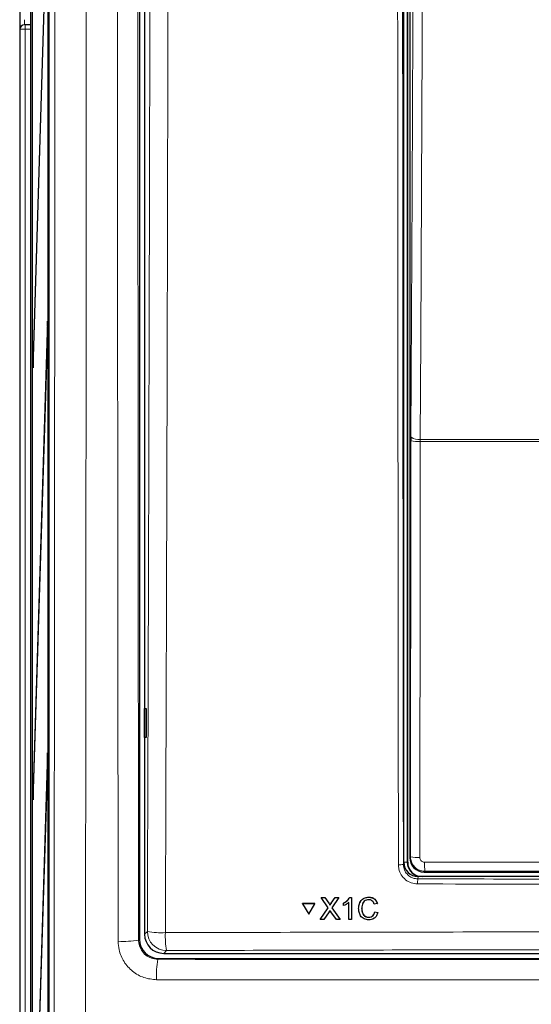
# Paper-space layout 'Blatt3' of a CAD drawing. Header units: millimetres. Extents: x 5 to 418, y 2 to 292.
# Tile 8 of 56: x 54 to 72, y 150 to 185. Entities that reach past the tile are written whole.
import ezdxf

# ---------------------------------------------------------------- set-up
doc = ezdxf.new("R2010")
doc.units = ezdxf.units.MM

psp = doc.layouts.new('Blatt3')

# ---------------------------------------------------------------- linework, layer by layer
at = {"color": 7, "linetype": 'Continuous', "lineweight": 25}
for p, q in [((54.1575, 245.223), (54.1575, 134.5564)), ((55.1632, 244.5509), (55.1632, 145.2288)), ((54.5331, 239.4899), (54.5331, 134.3897)), ((54.5919, 239.7231), (54.5919, 139.7231)), ((54.5998, 139.7231), (54.5998, 239.7231)), ((55.1483, 146.3897), (55.1483, 239.7231)), ((55.1562, 239.7231), (55.1562, 146.3897)), ((58.3116, 222.0691), (58.3116, 152.7106)), ((58.4908, 198.1014), (58.4908, 152.8888)), ((67.4908, 155.3909), (67.4908, 193.0565)), ((67.6241, 155.3897), (67.6241, 193.0231)), ((67.6967, 192.8672), (67.6967, 155.5456)), ((55.1246, 189.1826), (54.6195, 172.9317)), ((54.6234, 172.5564), (55.1285, 188.8073)), ((54.3271, 184.486), (54.3416, 184.4863)), ((54.3416, 184.4863), (54.5331, 184.4896)), ((55.1246, 174.1826), (54.6195, 157.9317)), ((55.1285, 173.8073), (55.1246, 174.1826)), ((54.6234, 157.5564), (55.1285, 173.8073)), ((54.6195, 172.9317), (54.6234, 172.5564)), ((54.6346, 172.9163), (54.6195, 172.9317)), ((67.7392, 170.1582), (67.7388, 170.0272)), ((58.4925, 160.7231), (58.5432, 160.724)), ((58.4925, 159.723), (58.4925, 160.7231)), ((58.5432, 160.724), (58.5432, 159.7221)), ((58.5432, 159.7221), (58.4925, 159.723)), ((55.1246, 159.1826), (54.6195, 142.9317)), ((55.1285, 158.8073), (55.1246, 159.1826)), ((54.6234, 142.5564), (55.1285, 158.8073)), ((54.6195, 157.9317), (54.6234, 157.5564)), ((54.6346, 157.9163), (54.6195, 157.9317)), ((68.1966, 155.0456), (74.0059, 155.0456)), ((88.9914, 154.8897), (67.9901, 154.8897)), ((63.9765, 153.9464), (63.9778, 153.9486)), ((63.9765, 153.9464), (64.1889, 153.5805)), ((64.3996, 153.9463), (63.9765, 153.9464)), ((64.4009, 153.9485), (63.9778, 153.9486)), ((64.1889, 153.5805), (64.3996, 153.9463)), ((64.1902, 153.5827), (64.4009, 153.9485)), ((64.3996, 153.9463), (64.4009, 153.9485)), ((64.6195, 154.1624), (64.6208, 154.1646)), ((64.8641, 153.8089), (64.6195, 154.1624)), ((64.6195, 154.1624), (64.7496, 154.1623)), ((64.6208, 154.1646), (64.6268, 154.1646)), ((64.7496, 154.1623), (64.7509, 154.1645)), ((64.7496, 154.1623), (64.8837, 153.9686)), ((64.9735, 153.9684), (65.1062, 154.1622)), ((65.2382, 154.1621), (64.9952, 153.8076)), ((65.1062, 154.1622), (65.1075, 154.1643)), ((65.1062, 154.1622), (65.2382, 154.1621)), ((65.2382, 154.1621), (65.2395, 154.1642)), ((65.401, 153.9708), (65.4023, 153.9729)), ((65.4012, 153.8804), (65.401, 153.9708)), ((65.5791, 153.397), (65.5777, 153.9931)), ((65.6124, 154.162), (65.6136, 154.1641)), ((65.6124, 154.162), (65.6756, 154.1619)), ((65.6756, 154.1619), (65.6768, 154.164)), ((65.6756, 154.1619), (65.6773, 153.397)), ((66.2741, 154.1715), (66.2753, 154.1737)), ((66.5698, 153.949), (66.4618, 153.9259)), ((66.5698, 153.949), (66.5711, 153.9512)), ((64.1889, 153.5805), (64.1902, 153.5827)), ((64.5819, 153.3974), (64.8641, 153.8089)), ((64.8943, 153.6605), (64.7137, 153.3973)), ((64.9236, 153.8956), (64.9249, 153.8978)), ((65.1489, 153.3972), (64.9619, 153.6676)), ((64.9952, 153.8076), (65.2792, 153.3971)), ((66.03, 153.7854), (66.0312, 153.7876)), ((66.482, 153.6666), (66.4833, 153.6688)), ((66.482, 153.6666), (66.5901, 153.6415)), ((66.5914, 153.6437), (66.5694, 153.5895)), ((66.5901, 153.6415), (66.5914, 153.6437)), ((64.5819, 153.3974), (64.5832, 153.3996)), ((64.7137, 153.3973), (64.5819, 153.3974)), ((65.2792, 153.3971), (65.1489, 153.3972)), ((65.2792, 153.3971), (65.2805, 153.3992)), ((65.6773, 153.397), (65.5791, 153.397)), ((65.6773, 153.397), (65.6785, 153.3991)), ((66.2676, 153.4752), (66.2689, 153.4773)), ((59.1565, 152.2231), (97.825, 152.2231)), ((58.9782, 152.044), (98.0033, 152.044))]:
    psp.add_line(p, q, dxfattribs=at)
at = {"color": 7, "linetype": 'Continuous', "lineweight": 18}
for p, q in [((67.6095, 193.0231), (67.6095, 155.3897)), ((54.1778, 184.3196), (54.1633, 184.3194)), ((54.1778, 146.0431), (54.1778, 184.3196)), ((54.3445, 184.3196), (54.1778, 184.3196)), ((54.5331, 184.3229), (54.3445, 184.3196)), ((54.3445, 184.3196), (54.3445, 146.0431)), ((67.7231, 155.5719), (67.7388, 170.0272)), ((68.0604, 170.0064), (68.0611, 170.0719)), ((88.9212, 170.0064), (68.0604, 170.0064)), ((68.0611, 170.0719), (88.9204, 170.0719)), ((67.4748, 155.3106), (67.4908, 155.3909)), ((67.6095, 155.3897), (67.4908, 155.3897)), ((67.6095, 155.3897), (67.6241, 155.3897)), ((67.6967, 155.5456), (67.7231, 155.5719)), ((68.2229, 155.0719), (68.1966, 155.0456)), ((67.9901, 154.8897), (67.9742, 154.8103)), ((64.8837, 153.9686), (64.885, 153.9707)), ((64.9735, 153.9684), (64.9747, 153.9705)), ((58.4908, 152.8888), (58.5879, 152.9859)), ((58.2834, 152.6823), (58.3116, 152.7106)), ((59.2536, 152.3202), (59.1565, 152.2231)), ((58.9782, 152.044), (58.9499, 152.0158))]:
    psp.add_line(p, q, dxfattribs=at)
at = {"color": 7, "linetype": 'Continuous', "lineweight": 18, "flags": 128}
for points in [[(67.7392, 170.1582), (67.7791, 178.686), (67.8189, 187.17)], [(68.141, 187.0837), (68.138, 186.4398), (68.1259, 183.8643), (68.0775, 173.562), (68.0611, 170.0719)], [(54.3445, 184.3196), (54.3439, 184.3522), (54.3434, 184.3834), (54.3429, 184.4122), (54.3424, 184.4375), (54.3421, 184.4582), (54.3418, 184.4736), (54.3416, 184.4831), (54.3416, 184.4863)], [(68.0604, 170.0064), (68.0596, 169.3411), (68.0567, 166.6796), (68.0446, 155.5512)]]:
    psp.add_lwpolyline(points, dxfattribs=at)
at = {"color": 7, "linetype": 'Continuous', "lineweight": 18}
for centre, radius, start, end in [((54.33, 184.3194), 0.1667, 91.00428, 180.00507), ((54.3445, 184.3197), 0.1667, 91.00355, 180.00471), ((67.9857, 171.3498), 1.3455, 259.4295, 273.18367), ((67.9921, 170.4579), 0.3921, 229.84923, 280.14635), ((67.3446, 156.0067), 0.7081, 266.58644, 280.59039), ((67.9698, 156.894), 1.3449, 259.42691, 273.18463), ((70.5026, 155.3131), 2.2924, 178.21537, 186.03801), ((69.68, 154.6704), 1.7115, 175.31033, 181.23916), ((59.086, 155.5526), 2.6146, 259.01587, 272.81748), ((59.2558, 152.988), 0.6679, 180.18362, 269.8166), ((62.1586, 152.8146), 2.9468, 177.53892, 189.66017), ((57.7521, 155.7465), 3.1098, 266.73704, 279.83674), ((62.1409, 151.4847), 3.2348, 170.54972, 183.13577)]:
    psp.add_arc(centre, radius, start, end, dxfattribs=at)
at = {"color": 7, "linetype": 'Continuous', "lineweight": 25}
for radius, end in [(0.5146, 256.32073), (0.5, 270)]:
    psp.add_arc((68.1241, 155.3897), radius, 180, end, dxfattribs=at)
for centre, major_axis, ratio, start_param, end_param in [((54.1634, 184.6528), (0, 0.3334), 0.0174604, 1.5714059, 2.1151193), ((67.9908, 155.3916), (-0.0982, -0.4923), 0.9960441, 4.9100775, 6.4793527), ((68.1967, 155.5456), (0.3536, -0.3536), 0.9998985, 3.9271431, 5.4976349), ((59.1583, 152.8906), (-0.4727, -0.4727), 0.9972647, 5.4991567, 7.0672139), ((58.9784, 152.7108), (0.4715, 0.4715), 0.9996955, 2.3563468, 3.9268385)]:
    psp.add_ellipse(centre, major_axis=major_axis, ratio=ratio, start_param=start_param, end_param=end_param, dxfattribs=at)
at = {"color": 7, "linetype": 'Continuous', "lineweight": 18}
for centre, major_axis, ratio, start_param, end_param in [((54.1634, 184.6528), (0, 0.3334), 0.0174604, 2.1151193, 3.1418976), ((54.33, 184.6528), (0.0029, 0.1667), 0.0523172, 1.5729329, 3.1434246), ((78.4908, 149.9427), (294.0328, 0), 0.0174551, 1.5871, 1.6057242)]:
    psp.add_ellipse(centre, major_axis=major_axis, ratio=ratio, start_param=start_param, end_param=end_param, dxfattribs=at)
for points, knots in [([(55.3451, 145.4107), (55.3466, 146.6916), (55.3525, 151.7146), (55.3615, 160.4847), (55.371, 171.7232), (55.3786, 182.9671), (55.3819, 190.466), (55.3836, 194.2157)], [0, 0, 0, 0, 0.0788317, 0.3091109, 0.5394158, 0.769695, 1, 1, 1, 1]), ([(56.473, 194.1507), (56.4714, 190.4039), (56.4681, 182.9098), (56.4605, 171.6671), (56.451, 160.4224), (56.442, 151.6428), (56.4361, 146.6139), (56.4346, 145.3315)], [0, 0, 0, 0, 0.230063, 0.4601517, 0.6906155, 0.9211051, 1, 1, 1, 1]), ([(57.5751, 152.6417), (57.5713, 156.3825), (57.5637, 163.8646), (57.5526, 177.6999), (57.5478, 187.7984), (57.5447, 194.1507)], [0, 0, 0, 0, 0.2705667, 0.5411634, 1, 1, 1, 1]), ([(58.2531, 194.2438), (58.2562, 187.8694), (58.261, 177.7515), (58.272, 163.8987), (58.2796, 156.4213), (58.2834, 152.6823)], [0, 0, 0, 0, 0.4598562, 0.7299131, 1, 1, 1, 1]), ([(58.5879, 152.9859), (58.6104, 159.8496), (58.6554, 173.5799), (58.6788, 187.3297), (58.6905, 194.206)], [0, 0, 0, 0, 0.4998997, 1, 1, 1, 1]), ([(59.3176, 194.1878), (59.3169, 193.7435), (59.3137, 191.5222), (59.2982, 182.1931), (59.268, 168.8833), (59.2294, 157.3637), (59.2146, 152.9412)], [0, 0, 0, 0, 0.0322876, 0.1614382, 0.6780666, 1, 1, 1, 1]), ([(67.3024, 155.2998), (67.3023, 155.4107), (67.3017, 155.9651), (67.2991, 158.2937), (67.2892, 167.6102), (67.279, 179.6555), (67.2734, 189.931), (67.2717, 193.0985)], [0, 0, 0, 0, 0.0088086, 0.0440433, 0.1849823, 0.7487663, 1, 1, 1, 1]), ([(67.444, 193.1033), (67.4476, 186.8015), (67.4548, 174.1959), (67.4681, 161.6064), (67.4748, 155.3106)], [0, 0, 0, 0, 0.4999168, 1, 1, 1, 1]), ([(67.9689, 154.6334), (67.894, 154.641), (67.744, 154.6561), (67.5443, 154.7714), (67.3936, 154.9407), (67.3139, 155.1278), (67.3057, 155.2511), (67.3024, 155.2998)], [0, 0, 0, 0, 0.2149214, 0.4298256, 0.6447627, 0.8597277, 1, 1, 1, 1]), ([(67.4748, 155.3106), (67.4772, 155.2741), (67.4833, 155.1815), (67.543, 155.0412), (67.656, 154.9141), (67.8057, 154.8275), (67.9181, 154.816), (67.9742, 154.8103)], [0, 0, 0, 0, 0.1402944, 0.3552972, 0.5702514, 0.785134, 1, 1, 1, 1]), ([(68.2229, 155.0719), (68.1858, 155.0744), (68.0928, 155.0806), (67.9523, 155.1406), (67.8257, 155.2535), (67.7396, 155.4033), (67.7286, 155.5158), (67.7231, 155.5719)], [0, 0, 0, 0, 0.1423694, 0.3561622, 0.5705414, 0.7854247, 1, 1, 1, 1]), ([(68.0446, 155.5512), (68.0464, 155.5325), (68.05, 155.495), (68.0787, 155.445), (68.121, 155.4073), (68.1679, 155.3873), (68.1989, 155.3853), (68.2113, 155.3845)], [0, 0, 0, 0, 0.2147507, 0.4295767, 0.6438125, 0.8575559, 1, 1, 1, 1]), ([(68.2113, 155.3845), (68.4334, 155.3846), (69.5439, 155.3853), (71.3338, 155.3862), (72.902, 155.3867), (73.5814, 155.3869)], [0, 0, 0, 0, 0.1241021, 0.6205162, 1, 1, 1, 1]), ([(89.0126, 154.6334), (88.9016, 154.6331), (88.3463, 154.6316), (86.0139, 154.6257), (81.4516, 154.6183), (74.9908, 154.6176), (70.3099, 154.6281), (67.9689, 154.6334)], [0, 0, 0, 0, 0.0158376, 0.0791881, 0.3325979, 0.6662229, 1, 1, 1, 1]), ([(67.9742, 154.8103), (71.478, 154.803), (78.489, 154.7883), (85.5, 154.803), (89.0073, 154.8103)], [0, 0, 0, 0, 0.4997441, 1, 1, 1, 1]), ([(59.2146, 152.9412), (59.6583, 152.9425), (61.8768, 152.9492), (67.6492, 152.9633), (76.542, 152.9735), (87.18, 152.9687), (94.2514, 152.9503), (97.767, 152.9412)], [0, 0, 0, 0, 0.0345663, 0.1728355, 0.4494018, 0.7262637, 1, 1, 1, 1]), ([(58.9109, 151.3077), (58.761, 151.3226), (58.4612, 151.3523), (58.0612, 151.5821), (57.7591, 151.92), (57.5984, 152.2949), (57.5817, 152.5428), (57.5751, 152.6417)], [0, 0, 0, 0, 0.214728, 0.4294031, 0.643776, 0.8579581, 1, 1, 1, 1]), ([(58.2834, 152.6823), (58.2867, 152.633), (58.2951, 152.5094), (58.3753, 152.3221), (58.5261, 152.1531), (58.7258, 152.0382), (58.8752, 152.0233), (58.9499, 152.0158)], [0, 0, 0, 0, 0.14231698, 0.35658228, 0.5707729, 0.78524827, 1, 1, 1, 1]), ([(97.7279, 152.3202), (94.5308, 152.3286), (88.1338, 152.3456), (78.516, 152.352), (68.8841, 152.3457), (62.4647, 152.3287), (59.2536, 152.3202)], [0, 0, 0, 0, 0.24945533, 0.4991275, 0.74945417, 1, 1, 1, 1]), ([(58.9499, 152.0158), (61.7174, 152.0133), (67.2541, 152.0083), (76.5423, 152.0052), (86.8082, 152.0062), (94.2904, 152.0126), (98.0316, 152.0158)], [0, 0, 0, 0, 0.21259308, 0.42531871, 0.71265922, 1, 1, 1, 1]), ([(98.0707, 151.3077), (94.322, 151.3045), (86.8248, 151.298), (76.5402, 151.297), (67.2334, 151.3002), (61.6856, 151.3052), (58.9109, 151.3077)], [0, 0, 0, 0, 0.2873416, 0.5746813, 0.7872745, 1, 1, 1, 1])]:
    psp.add_open_spline(points, degree=3, knots=knots, dxfattribs=at)
at = {"color": 7, "linetype": 'Continuous', "lineweight": 25}
for points, knots in [([(64.8837, 153.9686), (64.8923, 153.9555), (64.9043, 153.9374), (64.9192, 153.9135), (64.9221, 153.9015), (64.9236, 153.8956)], [0, 0, 0, 0, 0.5612789, 0.7817724, 1, 1, 1, 1]), ([(64.885, 153.9708), (64.8936, 153.9577), (64.9056, 153.9396), (64.9205, 153.9157), (64.9234, 153.9038), (64.9249, 153.8978)], [0, 0, 0, 0, 0.5612744, 0.7817544, 1, 1, 1, 1]), ([(64.9236, 153.8956), (64.9329, 153.9092), (64.9495, 153.9334), (64.9661, 153.9577), (64.9735, 153.9684)], [0, 0, 0, 0, 0.5600081, 1, 1, 1, 1]), ([(64.9249, 153.8978), (64.9342, 153.9114), (64.9508, 153.9357), (64.9675, 153.9599), (64.9748, 153.9706)], [0, 0, 0, 0, 0.5600081, 1, 1, 1, 1]), ([(65.401, 153.9708), (65.4487, 153.9977), (65.5339, 154.0458), (65.5884, 154.1265), (65.6124, 154.162)], [0, 0, 0, 0, 0.5604301, 1, 1, 1, 1]), ([(65.5777, 153.9931), (65.5474, 153.9679), (65.4933, 153.9228), (65.4294, 153.8933), (65.4012, 153.8804)], [0, 0, 0, 0, 0.5596903, 1, 1, 1, 1]), ([(65.4023, 153.973), (65.45, 154), (65.5352, 154.0481), (65.5897, 154.1287), (65.6137, 154.1642)], [0, 0, 0, 0, 0.5604241, 1, 1, 1, 1]), ([(65.922, 153.785), (65.926, 153.8402), (65.934, 153.9503), (66.019, 154.0855), (66.1442, 154.1595), (66.2307, 154.1675), (66.2741, 154.1715)], [0, 0, 0, 0, 0.2804919, 0.5595711, 0.7796178, 1, 1, 1, 1]), ([(65.9557, 153.9605), (65.9786, 154.0062), (66.0212, 154.0911), (66.1462, 154.1615), (66.2323, 154.1696), (66.2754, 154.1737)], [0, 0, 0, 0, 0.3681667, 0.683842, 1, 1, 1, 1]), ([(66.269, 154.0832), (66.242, 154.0814), (66.1879, 154.0777), (66.1157, 154.0367), (66.0415, 153.9426), (66.0347, 153.8502), (66.03, 153.7854)], [0, 0, 0, 0, 0.1872258, 0.3739094, 0.5607408, 1, 1, 1, 1]), ([(66.1132, 154.0258), (66.0977, 154.0086), (66.0393, 153.9439), (66.0347, 153.8538), (66.0313, 153.7876)], [0, 0, 0, 0, 0.2666731, 1, 1, 1, 1]), ([(66.4618, 153.9259), (66.4533, 153.9497), (66.4363, 153.9972), (66.3887, 154.0517), (66.3286, 154.0797), (66.2889, 154.082), (66.269, 154.0832)], [0, 0, 0, 0, 0.2805526, 0.5597409, 0.7796509, 1, 1, 1, 1]), ([(66.2741, 154.1715), (66.3116, 154.1687), (66.3866, 154.1632), (66.4787, 154.1077), (66.5404, 154.0323), (66.56, 153.9768), (66.5698, 153.949)], [0, 0, 0, 0, 0.2800854, 0.5594504, 0.7795503, 1, 1, 1, 1]), ([(66.2754, 154.1737), (66.3129, 154.1709), (66.3879, 154.1654), (66.48, 154.1099), (66.5417, 154.0345), (66.5613, 153.979), (66.5711, 153.9512)], [0, 0, 0, 0, 0.2800795, 0.5594501, 0.7795501, 1, 1, 1, 1]), ([(64.9303, 153.7131), (64.9235, 153.7033), (64.9115, 153.6859), (64.8996, 153.6683), (64.8943, 153.6605)], [0, 0, 0, 0, 0.5599915, 1, 1, 1, 1]), ([(64.9619, 153.6676), (64.9559, 153.676), (64.9454, 153.6912), (64.9349, 153.7064), (64.9303, 153.7131)], [0, 0, 0, 0, 0.5600121, 1, 1, 1, 1]), ([(66.2779, 153.3869), (66.2205, 153.3911), (66.1061, 153.3996), (65.9848, 153.5158), (65.9317, 153.6521), (65.9252, 153.7407), (65.922, 153.785)], [0, 0, 0, 0, 0.27995688, 0.55808619, 0.77891071, 1, 1, 1, 1]), ([(66.03, 153.7854), (66.0322, 153.7443), (66.0367, 153.6624), (66.0816, 153.5525), (66.1706, 153.4865), (66.2352, 153.4789), (66.2676, 153.4752)], [0, 0, 0, 0, 0.28124636, 0.56072004, 0.7801423, 1, 1, 1, 1]), ([(66.0313, 153.7876), (66.0335, 153.7466), (66.038, 153.6647), (66.0829, 153.5547), (66.1719, 153.4887), (66.2366, 153.4812), (66.2689, 153.4774)], [0, 0, 0, 0, 0.2812466, 0.560713, 0.7801354, 1, 1, 1, 1]), ([(66.2676, 153.4752), (66.2971, 153.478), (66.3559, 153.4837), (66.4453, 153.5485), (66.4681, 153.6219), (66.482, 153.6666)], [0, 0, 0, 0, 0.2807137, 0.5609032, 1, 1, 1, 1]), ([(66.2689, 153.4774), (66.2979, 153.4805), (66.3559, 153.4867), (66.423, 153.5281), (66.4382, 153.5685), (66.4431, 153.5813)], [0, 0, 0, 0, 0.40625079, 0.81176357, 1, 1, 1, 1]), ([(66.5901, 153.6415), (66.5775, 153.6023), (66.5524, 153.5241), (66.4717, 153.4387), (66.3747, 153.3932), (66.3102, 153.389), (66.2779, 153.3869)], [0, 0, 0, 0, 0.2802582, 0.5595471, 0.7795914, 1, 1, 1, 1])]:
    psp.add_open_spline(points, degree=3, knots=knots, dxfattribs=at)

doc.saveas('drawing.dxf')
